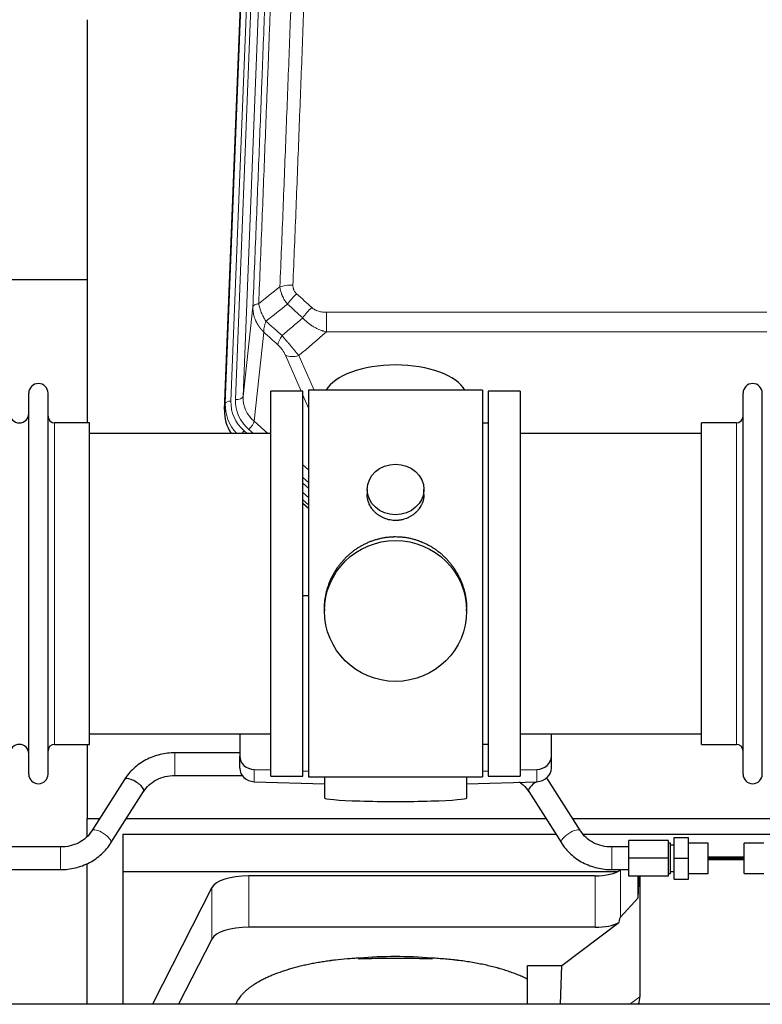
# Model space of a CAD drawing. Header units: inches. Extents: x 0 to 23760, y -13 to 16800.
# Tile 27 of 209: x 3808 to 4201, y 7573 to 8095. Entities that reach past the tile are written whole.
import ezdxf

# ---------------------------------------------------------------- set-up
doc = ezdxf.new("R2010")
doc.units = ezdxf.units.IN
doc.layers.add('254', color=7, linetype='Continuous', true_color=0xffffff)

msp = doc.modelspace()

# ---------------------------------------------------------------- linework, layer by layer
at = {"layer": '254', "color": 110, "linetype": 'Continuous', "lineweight": 13}
for p, q in [((3932.771, 8225.722), (3919.66, 7892.7)), ((3922.052, 7893.536), (3935.118, 8225.43)), ((3939.11, 8227.056), (3926.044, 7895.162)), ((3916.666, 7891.48), (3929.777, 8224.502)), ((3926.044, 7895.162), (3931.292, 7942.569)), ((3970.222, 7939.768), (3970.222, 7929.337)), ((3970.222, 7939.768), (4203.394, 7939.768)), ((3937.107, 7929.217), (3931.882, 7882.017)), ((4203.394, 7929.337), (3970.222, 7929.337)), ((3956.845, 7898.036), (3948.533, 7916.967)), ((3955.595, 7916.817), (3963.652, 7898.465)), ((3960.808, 7889.01), (3957.808, 7895.843)), ((3916.286, 7888.042), (3916.666, 7891.48)), ((3826.308, 7710.886), (3826.308, 7881.186)), ((3931.882, 7882.017), (3939.189, 7875.535)), ((4187.308, 7871.565), (4187.308, 7881.186)), ((3926.665, 7876.926), (3928.233, 7875.536)), ((3929.057, 7877.761), (3931.567, 7875.536)), ((4187.308, 7710.886), (4187.308, 7871.565)), ((3957.807, 7859.021), (3960.807, 7856.36)), ((3957.808, 7852.259), (3960.807, 7849.599)), ((3957.808, 7849.302), (3960.807, 7846.642)), ((3960.807, 7841.571), (3957.807, 7844.232)), ((3957.808, 7838.724), (3960.807, 7836.063)), ((3889.986, 7694.387), (3889.986, 7706.387)), ((3932.028, 7691.119), (3932.028, 7697.583)), ((4081.587, 7691.119), (4081.587, 7697.583)), ((3829.364, 7644.54), (3829.364, 7656.54)), ((4121.364, 7644.54), (4121.364, 7656.54)), ((3929.173, 7613.965), (3929.173, 7641.219)), ((4112.563, 7613.965), (4112.563, 7641.219)), ((4125.88, 7619.427), (4125.88, 7644.318)), ((3909.541, 7607.774), (3909.541, 7635.028)), ((4130.826, 7573.186), (4136.179, 7577.206))]:
    msp.add_line(p, q, dxfattribs=at)
at = {"layer": '254', "color": 2, "linetype": 'Continuous', "lineweight": 25}
for p, q in [((3916.286, 7888.042), (3929.403, 8221.244)), ((3843.468, 8094.763), (3843.468, 7881.186)), ((3843.515, 7956.906), (3771.482, 7956.906)), ((3812.608, 7695.136), (3812.608, 7896.936)), ((3822.808, 7695.136), (3822.808, 7896.936)), ((3957.808, 7898.036), (3940.808, 7898.036)), ((3940.808, 7694.036), (3940.808, 7898.036)), ((3957.808, 7694.036), (3957.808, 7898.036)), ((4052.808, 7898.466), (3960.808, 7898.466)), ((3960.808, 7898.466), (3960.808, 7693.606)), ((4052.808, 7898.466), (4052.808, 7693.606)), ((4072.808, 7898.036), (4055.808, 7898.036)), ((4055.808, 7898.036), (4055.808, 7694.036)), ((4072.808, 7898.036), (4072.808, 7694.036)), ((4190.808, 7885.535), (4190.808, 7896.936)), ((4201.008, 7885.535), (4201.008, 7896.936)), ((3844.808, 7881.186), (3826.308, 7881.186)), ((3844.808, 7710.886), (3844.808, 7881.186)), ((4187.308, 7881.186), (4168.808, 7881.186)), ((4168.808, 7871.565), (4168.808, 7881.186)), ((4190.808, 7695.136), (4190.808, 7885.535)), ((4201.008, 7695.136), (4201.008, 7885.535)), ((4055.808, 7881.036), (4052.808, 7881.036)), ((3940.808, 7875.536), (3844.808, 7875.536)), ((4168.808, 7875.536), (4072.808, 7875.536)), ((4168.808, 7710.886), (4168.808, 7871.565)), ((3991.76, 7845.905), (3991.76, 7843.332)), ((4021.855, 7843.32), (4021.855, 7845.905)), ((3960.808, 7837.795), (3957.808, 7840.456)), ((3957.807, 7838.456), (3960.807, 7835.795)), ((3960.808, 7789.639), (3957.809, 7789.546)), ((3969.168, 7782.685), (3969.168, 7781.547)), ((4044.447, 7781.547), (4044.447, 7782.685)), ((3844.808, 7716.536), (3940.808, 7716.536)), ((3924.308, 7716.536), (3924.308, 7704.675)), ((4072.808, 7716.536), (4168.808, 7716.536)), ((4089.308, 7704.675), (4089.308, 7716.536)), ((3826.308, 7710.886), (3844.808, 7710.886)), ((3843.468, 7710.889), (3843.468, 7671.682)), ((4052.808, 7711.036), (4055.808, 7711.036)), ((4168.808, 7710.886), (4187.308, 7710.886)), ((3924.308, 7706.387), (3889.986, 7706.387)), ((3924.308, 7698.21), (3924.308, 7704.675)), ((4089.308, 7698.21), (4089.308, 7704.675)), ((3889.986, 7694.387), (3925.57, 7694.387)), ((3932.028, 7697.583), (3940.808, 7697.311)), ((3940.808, 7694.036), (3957.808, 7694.036)), ((3957.809, 7696.785), (3960.808, 7696.692)), ((3960.808, 7693.606), (4008.097, 7693.606)), ((3969.144, 7693.606), (3969.144, 7682.542)), ((4008.097, 7693.606), (4052.808, 7693.606)), ((4044.472, 7682.542), (4044.472, 7693.606)), ((4052.807, 7696.692), (4055.807, 7696.785)), ((4055.808, 7694.036), (4072.808, 7694.036)), ((4072.807, 7697.311), (4081.587, 7697.583)), ((3863.275, 7692.282), (3845.954, 7665.093)), ((3932.028, 7691.119), (3969.145, 7689.969)), ((4044.471, 7689.969), (4081.587, 7691.119)), ((4104.774, 7665.093), (4087.453, 7692.282)), ((3856.075, 7658.645), (3873.396, 7685.834)), ((4077.332, 7685.834), (4094.653, 7658.645)), ((3843.468, 7662.106), (3843.468, 7671.682)), ((3843.468, 7671.682), (3850.155, 7671.682)), ((3864.383, 7671.682), (4086.354, 7671.682)), ((4100.575, 7671.682), (4331.468, 7671.682)), ((3862.468, 7663.371), (3862.468, 7643.568)), ((3862.468, 7663.371), (4091.638, 7663.371)), ((4106.204, 7663.371), (4292.468, 7663.371)), ((4130.364, 7650.54), (4130.364, 7660.04)), ((4151.364, 7660.04), (4130.364, 7660.04)), ((4151.364, 7650.54), (4151.364, 7660.04)), ((4152.364, 7658.54), (4151.364, 7658.54)), ((4152.364, 7642.54), (4152.364, 7658.54)), ((4154.364, 7657.54), (4152.364, 7657.54)), ((4154.364, 7661.54), (4161.864, 7661.54)), ((4154.364, 7650.54), (4154.364, 7661.54)), ((4161.864, 7650.54), (4161.864, 7661.54)), ((4172.364, 7658.54), (4161.864, 7658.54)), ((4172.364, 7642.54), (4172.364, 7658.54)), ((4191.364, 7642.54), (4191.364, 7658.54)), ((4201.864, 7658.54), (4191.364, 7658.54)), ((3829.364, 7656.54), (3673.364, 7656.54)), ((4130.364, 7656.54), (4121.364, 7656.54)), ((3843.468, 7573.186), (3843.468, 7647.785)), ((4130.364, 7641.04), (4130.364, 7650.54)), ((4151.364, 7650.54), (4130.364, 7650.54)), ((4151.364, 7641.04), (4151.364, 7650.54)), ((4154.364, 7650.54), (4161.864, 7650.54)), ((4154.364, 7639.54), (4154.364, 7650.54)), ((4161.864, 7639.54), (4161.864, 7650.54)), ((4191.364, 7650.543), (4172.364, 7650.543)), ((4172.364, 7650.538), (4191.364, 7650.538)), ((4172.364, 7649.894), (4191.363, 7649.894)), ((4191.364, 7651.197), (4172.365, 7651.197)), ((3673.364, 7644.54), (3829.364, 7644.54)), ((3862.468, 7643.568), (3862.468, 7573.187)), ((3862.468, 7643.568), (4124.66, 7643.568)), ((4112.563, 7641.219), (3929.173, 7641.219)), ((4121.364, 7644.54), (4130.364, 7644.54)), ((4126.182, 7644.54), (4125.88, 7644.318)), ((4151.364, 7642.54), (4152.364, 7642.54)), ((4152.364, 7643.54), (4154.364, 7643.54)), ((4161.864, 7642.54), (4172.364, 7642.54)), ((4191.364, 7642.54), (4201.864, 7642.54)), ((4151.364, 7641.04), (4130.364, 7641.04)), ((4135.198, 7629.573), (4135.198, 7641.04)), ((4135.198, 7629.573), (4135.751, 7641.04)), ((4136.179, 7641.04), (4136.179, 7577.206)), ((4154.364, 7639.54), (4161.864, 7639.54)), ((3909.541, 7635.028), (3878.077, 7573.187)), ((4125.88, 7619.427), (4135.198, 7629.573)), ((4094.792, 7593.802), (4125.044, 7616.521)), ((4112.563, 7613.965), (3929.173, 7613.965)), ((3909.541, 7607.774), (3891.943, 7573.186)), ((4076.754, 7573.185), (4076.754, 7593.802)), ((4076.754, 7593.802), (4094.792, 7593.802)), ((4094.188, 7573.186), (4094.792, 7593.802)), ((5912.864, 7573.186), (3010.864, 7573.186))]:
    msp.add_line(p, q, dxfattribs=at)
for centre, radius, start, end in [((3817.708, 7896.936), 5.1, 0, 180), ((4195.908, 7896.936), 5.1, 0, 180), ((3807.608, 7886.186), 5, 180, 0), ((3826.308, 7884.686), 3.5, 180, 270), ((4187.308, 7884.686), 3.5, 270, 0), ((3807.608, 7705.886), 5, 0, 180), ((3826.308, 7707.386), 3.5, 90, 180), ((4187.308, 7707.386), 3.5, 0, 90), ((3817.708, 7695.136), 5.1, 180, 0), ((4195.908, 7695.136), 5.1, 180, 0)]:
    msp.add_arc(centre, radius, start, end, dxfattribs=at)
at = {"layer": '254', "color": 110, "linetype": 'Continuous', "lineweight": 13}
for centre, major_axis, ratio, start_param, end_param in [((3952.482, 7949.86), (9.992, -0.404), 0.431453, 1.5882535, 2.3480729), ((3954.454, 7945.266), (-6.729, -7.397), 0.3051216, 4.388767, 5.1358022), ((3962.463, 7937.974), (6.736, 7.391), 0.3030979, 1.2497453, 1.9956357), ((3951.508, 7928.587), (6.719, 7.407), 0.3029797, 1.994528, 2.7400357), ((3955.595, 7922.989), (9.156, 4.02), 0.5833249, 3.617995, 4.4616661), ((3919.66, 7891.315), (-2.998, 0.118), 0.4614673, 4.7305545, 6.248991), ((3943.68, 7891.982), (-24.034, -0.11), 0.8859493, 6.2442616, 7.0633748), ((3946.071, 7892.817), (-24.034, -0.11), 0.8859493, 6.2442616, 7.0633748), ((3922.052, 7895.383), (-3.997, 0.157), 0.4614673, 1.5889619, 3.1073983), ((3946.071, 7894.664), (-20.033, -0.591), 0.8872905, 6.2219242, 7.0410373), ((3943.68, 7890.596), (27.029, -0.244), 0.8851019, 3.1148362, 3.8326992), ((3929.057, 7879.608), (-2.654, -2.992), 0.3265056, 1.2180917, 2.7365282), ((3926.665, 7875.541), (-1.991, -2.244), 0.3265056, 4.3596844, 4.9963838), ((3851.015, 7661.869), (5.06, -3.224), 0.3659982, 0, 3.1309898), ((4099.713, 7661.869), (-5.06, -3.224), 0.3659982, 3.1521955, 6.2831853)]:
    msp.add_ellipse(centre, major_axis=major_axis, ratio=ratio, start_param=start_param, end_param=end_param, dxfattribs=at)
at = {"layer": '254', "color": 2, "linetype": 'Continuous', "lineweight": 25}
for centre, major_axis, ratio, start_param, end_param in [((4006.808, 7894.494), (-37.64, 0), 0.4617486, 3.372107, 6.0525728), ((3943.307, 7887.234), (-27.038, -0.124), 0.8859493, 6.2442616, 6.7882167), ((3932.308, 7704.675), (-8, 0), 0.8870108, 0, 1.5358897), ((4081.308, 7704.675), (-8, 0), 0.8870108, 1.6057029, 3.1415927), ((3868.335, 7689.058), (5.06, -3.224), 0.3659982, 0, 3.1415927), ((3932.308, 7698.21), (-8, 0), 0.8870108, 0, 1.5358897), ((4081.308, 7698.21), (-8, 0), 0.8870108, 1.6057029, 3.1415927), ((4082.393, 7689.058), (-5.06, -3.224), 0.3659982, 4.6468082, 6.2831853), ((4082.393, 7689.058), (-5.06, -3.224), 0.3659982, 3.1415927, 3.5907422), ((4006.808, 7682.542), (-37.664, 0), 0.0504434, 0, 3.1415927), ((3929.173, 7633.565), (20, 0), 0.3826834, 1.5707963, 2.9492947), ((4112.563, 7646.959), (-15, 0), 0.3826834, 1.5707963, 2.6633841), ((4112.563, 7619.705), (-15, 0), 0.3826834, 1.5707963, 2.5536377), ((4112.563, 7273.194), (-13.469, -346.314), 0.0190642, 3.1640389, 3.2737854), ((3929.173, 7606.311), (20, 0), 0.3826834, 1.5707963, 2.9492947), ((4006.804, 7565.352), (86.5, 0), 0.3826834, 1.3483772, 1.7943795), ((4117.084, 7577.807), (19.053, -1.602), 0.7899984, 6.0790009, 6.3495024)]:
    msp.add_ellipse(centre, major_axis=major_axis, ratio=ratio, start_param=start_param, end_param=end_param, dxfattribs=at)
for centre, major_axis, ratio in [((4006.808, 7845.905), (15.048, 0), 0.8870108), ((4006.808, 7781.547), (-37.64, 0), 0.9914449)]:
    msp.add_ellipse(centre, major_axis=major_axis, ratio=ratio, dxfattribs=at)
at = {"layer": '254', "color": 110, "linetype": 'Continuous', "lineweight": 13}
for points, knots in [([(3964.441, 8273.18), (3964.003, 8260.467), (3963.113, 8234.889), (3962.192, 8209.009), (3961.49, 8189.486), (3961.254, 8182.959), (3960.778, 8169.869), (3960.538, 8163.304), (3959.813, 8143.555), (3959.322, 8130.318), (3958.698, 8113.683), (3958.573, 8110.352), (3958.322, 8103.681), (3957.943, 8093.663), (3957.561, 8083.608), (3956.79, 8063.45), (3955.748, 8036.442), (3954.14, 7995.538), (3953.04, 7968.008), (3952.482, 7954.177)], [0, 0, 0, 0, 0.125, 0.25, 0.25, 0.3125, 0.3125, 0.375, 0.375, 0.5, 0.5, 0.53125, 0.53125, 0.5625, 0.625, 0.625, 0.75, 0.875, 1, 1, 1, 1]), ([(3946.576, 8268.245), (3946.521, 8266.633), (3946.465, 8265.02), (3946.353, 8261.791), (3946.184, 8256.944), (3945.789, 8245.608), (3945.445, 8235.849), (3944.752, 8216.273), (3943.812, 8190.017), (3942.353, 8150.172), (3941.349, 8123.301), (3940.775, 8108.1), (3940.711, 8106.409), (3940.583, 8103.027), (3940.39, 8097.949), (3939.939, 8086.079), (3939.548, 8075.864), (3939.219, 8067.33), (3939.153, 8065.622), (3939.021, 8062.204), (3938.823, 8057.074), (3938.358, 8045.082), (3937.955, 8034.765), (3937.143, 8014.083), (3936.046, 7986.375), (3934.919, 7958.402), (3934.347, 7944.349)], [0, 0, 0, 0, 0.015625, 0.015625, 0.03125, 0.0625, 0.125, 0.125, 0.25, 0.375, 0.5, 0.5, 0.515625, 0.515625, 0.53125, 0.5625, 0.625, 0.625, 0.640625, 0.640625, 0.65625, 0.6875, 0.75, 0.75, 0.875, 1, 1, 1, 1]), ([(3945.599, 7953.216), (3946.157, 7967.029), (3947.259, 7994.524), (3948.869, 8035.376), (3949.913, 8062.35), (3950.684, 8082.483), (3951.067, 8092.525), (3951.446, 8102.53), (3951.698, 8109.192), (3951.823, 8112.519), (3952.448, 8129.134), (3952.939, 8142.354), (3953.666, 8162.078), (3953.906, 8168.634), (3954.382, 8181.708), (3954.618, 8188.226), (3955.321, 8207.724), (3956.243, 8233.571), (3957.135, 8259.117), (3957.573, 8271.814)], [0, 0, 0, 0, 0.125, 0.25, 0.375, 0.375, 0.4375, 0.46875, 0.46875, 0.5, 0.5, 0.625, 0.625, 0.6875, 0.6875, 0.75, 0.75, 0.875, 1, 1, 1, 1]), ([(3931.292, 7942.569), (3931.862, 7956.568), (3932.986, 7984.436), (3934.08, 8012.04), (3934.89, 8032.644), (3935.291, 8042.921), (3935.755, 8054.868), (3935.953, 8059.978), (3936.084, 8063.384), (3936.15, 8065.085), (3936.478, 8073.587), (3936.868, 8083.763), (3937.318, 8095.589), (3937.51, 8100.647), (3937.638, 8104.017), (3937.702, 8105.701), (3938.274, 8120.844), (3939.275, 8147.613), (3940.73, 8187.306), (3942.136, 8226.54), (3943.042, 8252.389), (3943.487, 8265.237)], [0, 0, 0, 0, 0.125, 0.25, 0.25, 0.3125, 0.34375, 0.359375, 0.359375, 0.375, 0.375, 0.4375, 0.46875, 0.484375, 0.484375, 0.5, 0.5, 0.625, 0.75, 0.875, 1, 1, 1, 1]), ([(3954.454, 7949.565), (3954.288, 7949.717), (3954.13, 7949.876), (3953.944, 7950.083), (3953.907, 7950.125), (3953.835, 7950.21), (3953.799, 7950.253), (3953.695, 7950.382), (3953.628, 7950.47), (3953.436, 7950.736), (3953.201, 7951.101), (3953.011, 7951.486), (3952.885, 7951.782), (3952.845, 7951.882), (3952.791, 7952.034), (3952.773, 7952.085), (3952.74, 7952.188), (3952.724, 7952.239), (3952.648, 7952.496), (3952.6, 7952.703), (3952.528, 7953.12), (3952.503, 7953.33), (3952.476, 7953.752), (3952.474, 7953.964), (3952.482, 7954.177)], [0, 0, 0, 0, 0.125, 0.125, 0.15625, 0.15625, 0.1875, 0.1875, 0.25, 0.25, 0.375, 0.5, 0.5, 0.5625, 0.5625, 0.59375, 0.59375, 0.625, 0.625, 0.75, 0.75, 0.875, 0.875, 1, 1, 1, 1]), ([(3949.632, 7944.099), (3949.341, 7944.443), (3949.064, 7944.794), (3948.736, 7945.242), (3948.671, 7945.332), (3948.543, 7945.512), (3948.479, 7945.603), (3948.293, 7945.877), (3948.172, 7946.06), (3947.823, 7946.613), (3947.388, 7947.359), (3947.015, 7948.123), (3946.76, 7948.702), (3946.678, 7948.896), (3946.562, 7949.189), (3946.525, 7949.287), (3946.451, 7949.483), (3946.416, 7949.581), (3946.243, 7950.071), (3946.123, 7950.464), (3945.915, 7951.25), (3945.742, 7952.036), (3945.635, 7952.823), (3945.599, 7953.216)], [0, 0, 0, 0, 0.125, 0.125, 0.15625, 0.15625, 0.1875, 0.1875, 0.25, 0.25, 0.375, 0.5, 0.5, 0.5625, 0.5625, 0.59375, 0.59375, 0.625, 0.625, 0.75, 0.75, 0.875, 1, 1, 1, 1]), ([(3934.347, 7944.349), (3934.121, 7944.313), (3933.904, 7944.27), (3933.494, 7944.175), (3933.3, 7944.122), (3932.936, 7944.005), (3932.766, 7943.942), (3932.452, 7943.806), (3932.308, 7943.734), (3932.046, 7943.58), (3931.929, 7943.499), (3931.723, 7943.33), (3931.634, 7943.242), (3931.411, 7942.968), (3931.321, 7942.772), (3931.292, 7942.569)], [0, 0, 0, 0, 0.125, 0.125, 0.25, 0.25, 0.375, 0.375, 0.5, 0.5, 0.625, 0.625, 0.75, 0.75, 1, 1, 1, 1]), ([(3938.212, 7935.103), (3937.709, 7935.852), (3937.247, 7936.618), (3936.621, 7937.78), (3936.423, 7938.17), (3936.051, 7938.95), (3935.876, 7939.342), (3935.389, 7940.516), (3935.111, 7941.297), (3934.655, 7942.842), (3934.476, 7943.604), (3934.347, 7944.349)], [0, 0, 0, 0, 0.25, 0.25, 0.375, 0.375, 0.5, 0.5, 0.75, 0.75, 1, 1, 1, 1]), ([(3937.107, 7929.217), (3937.089, 7929.234), (3937.055, 7929.267), (3937.004, 7929.318), (3936.952, 7929.368), (3936.901, 7929.419), (3936.85, 7929.47), (3936.8, 7929.521), (3936.749, 7929.573), (3936.699, 7929.624), (3936.648, 7929.676), (3936.598, 7929.728), (3936.548, 7929.78), (3936.499, 7929.832), (3936.449, 7929.885), (3936.399, 7929.937), (3936.35, 7929.99), (3936.301, 7930.043), (3936.252, 7930.096), (3936.203, 7930.149), (3936.155, 7930.202), (3936.106, 7930.256), (3936.058, 7930.31), (3936.01, 7930.364), (3935.962, 7930.418), (3935.914, 7930.472), (3935.867, 7930.527), (3935.819, 7930.581), (3935.772, 7930.636), (3935.725, 7930.691), (3935.678, 7930.746), (3935.632, 7930.801), (3935.585, 7930.857), (3935.539, 7930.912), (3935.493, 7930.968), (3935.447, 7931.024), (3935.401, 7931.08), (3935.356, 7931.136), (3935.31, 7931.193), (3935.265, 7931.249), (3935.22, 7931.306), (3935.175, 7931.363), (3935.131, 7931.42), (3935.086, 7931.477), (3935.042, 7931.534), (3934.998, 7931.592), (3934.954, 7931.65), (3934.911, 7931.707), (3934.868, 7931.765), (3934.824, 7931.824), (3934.781, 7931.882), (3934.739, 7931.94), (3934.696, 7931.999), (3934.654, 7932.058), (3934.612, 7932.117), (3934.57, 7932.176), (3934.528, 7932.235), (3934.487, 7932.295), (3934.445, 7932.354), (3934.404, 7932.414), (3934.363, 7932.474), (3934.323, 7932.534), (3934.282, 7932.594), (3934.242, 7932.654), (3934.202, 7932.715), (3934.162, 7932.775), (3934.123, 7932.836), (3934.084, 7932.897), (3934.045, 7932.958), (3934.006, 7933.019), (3933.967, 7933.08), (3933.929, 7933.142), (3933.89, 7933.203), (3933.853, 7933.265), (3933.815, 7933.327), (3933.777, 7933.389), (3933.74, 7933.451), (3933.703, 7933.514), (3933.666, 7933.576), (3933.63, 7933.639), (3933.594, 7933.702), (3933.558, 7933.764), (3933.522, 7933.827), (3933.486, 7933.891), (3933.451, 7933.954), (3933.416, 7934.017), (3933.381, 7934.081), (3933.346, 7934.145), (3933.312, 7934.209), (3933.278, 7934.272), (3933.244, 7934.337), (3933.211, 7934.401), (3933.177, 7934.465), (3933.144, 7934.53), (3933.111, 7934.594), (3933.079, 7934.659), (3933.046, 7934.724), (3933.014, 7934.789), (3932.983, 7934.854), (3932.951, 7934.919), (3932.92, 7934.985), (3932.889, 7935.05), (3932.858, 7935.116), (3932.828, 7935.182), (3932.797, 7935.247), (3932.767, 7935.313), (3932.738, 7935.379), (3932.708, 7935.446), (3932.51, 7935.896), (3932.176, 7936.746), (3931.788, 7938.015), (3931.502, 7939.314), (3931.324, 7940.636), (3931.281, 7941.563), (3931.281, 7942.087), (3931.282, 7942.207), (3931.285, 7942.328), (3931.288, 7942.448), (3931.29, 7942.528), (3931.292, 7942.569)], [0, 0, 0, 0, 0.0045083, 0.0090195, 0.0135338, 0.0180512, 0.0225715, 0.0270949, 0.0316214, 0.0361509, 0.0406834, 0.0452189, 0.0497575, 0.0542992, 0.0588439, 0.0633916, 0.0679424, 0.0724963, 0.0770532, 0.0816132, 0.0861762, 0.0907423, 0.0953114, 0.0998837, 0.104459, 0.1090373, 0.1136188, 0.1182033, 0.1227909, 0.1273815, 0.1319753, 0.1365721, 0.141172, 0.145775, 0.1503811, 0.1549903, 0.1596025, 0.1642179, 0.1688364, 0.1734579, 0.1780826, 0.1827103, 0.1873412, 0.1919752, 0.1966123, 0.2012524, 0.2058957, 0.2105422, 0.2151917, 0.2198443, 0.2245001, 0.229159, 0.233821, 0.2384861, 0.2431544, 0.2478258, 0.2525003, 0.2571779, 0.2618587, 0.2665427, 0.2712297, 0.2759199, 0.2806133, 0.2853097, 0.2900094, 0.2947122, 0.2994181, 0.3041272, 0.3088394, 0.3135548, 0.3182733, 0.322995, 0.3277199, 0.3324479, 0.3371791, 0.3419135, 0.346651, 0.3513917, 0.3561355, 0.3608826, 0.3656328, 0.3703861, 0.3751427, 0.3799024, 0.3846654, 0.3894315, 0.3942008, 0.3989732, 0.4037489, 0.4085278, 0.4133098, 0.4180951, 0.4228835, 0.4276751, 0.43247, 0.437268, 0.4420692, 0.4468737, 0.4516813, 0.4564922, 0.4613063, 0.4661235, 0.470944, 0.4757677, 0.4805947, 0.4854248, 0.4902582, 0.4950947, 0.4999345, 0.5888915, 0.6791125, 0.7706071, 0.8633844, 0.9574535, 0.965938, 0.9744348, 0.9829441, 0.9914659, 1, 1, 1, 1]), ([(3970.222, 7939.768), (3969.868, 7939.768), (3969.514, 7939.778), (3969.074, 7939.805), (3968.985, 7939.812), (3968.809, 7939.825), (3968.721, 7939.833), (3968.458, 7939.857), (3968.283, 7939.877), (3967.761, 7939.944), (3967.416, 7940), (3966.733, 7940.14), (3966.396, 7940.222), (3965.728, 7940.416), (3965.398, 7940.528), (3965.033, 7940.673), (3964.992, 7940.689), (3964.911, 7940.722), (3964.791, 7940.773), (3964.513, 7940.895), (3964.282, 7941.008), (3963.827, 7941.247), (3963.536, 7941.421), (3962.979, 7941.805), (3962.714, 7942.014), (3962.463, 7942.244)], [0, 0, 0, 0, 0.125, 0.125, 0.15625, 0.15625, 0.1875, 0.1875, 0.25, 0.25, 0.375, 0.375, 0.5, 0.5, 0.625, 0.625, 0.640625, 0.640625, 0.65625, 0.6875, 0.75, 0.75, 0.875, 0.875, 1, 1, 1, 1]), ([(3937.107, 7929.217), (3937.06, 7929.589), (3937.051, 7930), (3937.092, 7930.666), (3937.114, 7930.896), (3937.177, 7931.37), (3937.217, 7931.614), (3937.314, 7932.115), (3937.37, 7932.372), (3937.499, 7932.895), (3937.571, 7933.162), (3937.731, 7933.705), (3937.818, 7933.98), (3938.005, 7934.538), (3938.106, 7934.819), (3938.212, 7935.103)], [0, 0, 0, 0, 0.25, 0.25, 0.375, 0.375, 0.5, 0.5, 0.625, 0.625, 0.75, 0.75, 0.875, 0.875, 1, 1, 1, 1]), ([(3970.222, 7929.337), (3969.624, 7929.489), (3968.956, 7929.682), (3968.292, 7929.903), (3968.145, 7929.952), (3968.071, 7929.978), (3967.851, 7930.054), (3967.705, 7930.106), (3967.267, 7930.266), (3966.977, 7930.378), (3966.116, 7930.727), (3965.55, 7930.98), (3964.438, 7931.525), (3963.89, 7931.817), (3963.084, 7932.287), (3962.685, 7932.53), (3962.291, 7932.785), (3962.095, 7932.915), (3962.03, 7932.959), (3961.9, 7933.046), (3961.836, 7933.091), (3961.257, 7933.49), (3960.761, 7933.862), (3959.805, 7934.639), (3959.346, 7935.044), (3958.467, 7935.89), (3958.046, 7936.33), (3957.646, 7936.788)], [0, 0, 0, 0, 0.125, 0.140625, 0.140625, 0.15625, 0.15625, 0.1875, 0.1875, 0.25, 0.25, 0.375, 0.375, 0.5, 0.5, 0.5625, 0.59375, 0.59375, 0.609375, 0.609375, 0.625, 0.625, 0.75, 0.75, 0.875, 0.875, 1, 1, 1, 1]), ([(3955.595, 7916.817), (3955.273, 7917.218), (3954.942, 7917.626), (3954.265, 7918.46), (3953.918, 7918.884), (3953.384, 7919.533), (3953.204, 7919.751), (3952.93, 7920.082), (3952.838, 7920.193), (3952.7, 7920.36), (3952.654, 7920.416), (3952.561, 7920.527), (3952.514, 7920.583), (3952.096, 7921.086), (3951.345, 7921.984), (3950.58, 7922.889), (3950.001, 7923.571), (3949.808, 7923.799), (3949.515, 7924.141), (3949.418, 7924.255), (3949.271, 7924.427), (3949.222, 7924.484), (3949.124, 7924.598), (3949.075, 7924.655), (3948.635, 7925.169), (3948.245, 7925.62), (3947.47, 7926.515), (3947.084, 7926.958), (3946.699, 7927.397)], [0, 0, 0, 0, 0.125, 0.125, 0.25, 0.25, 0.3125, 0.3125, 0.34375, 0.34375, 0.359375, 0.359375, 0.375, 0.375, 0.5, 0.625, 0.625, 0.6875, 0.6875, 0.71875, 0.71875, 0.734375, 0.734375, 0.75, 0.75, 0.875, 0.875, 1, 1, 1, 1]), ([(3944.446, 7922.565), (3944.666, 7922.366), (3944.882, 7922.159), (3945.308, 7921.73), (3945.517, 7921.507), (3945.775, 7921.219), (3945.827, 7921.16), (3945.928, 7921.043), (3946.079, 7920.868), (3946.226, 7920.69), (3946.512, 7920.334), (3946.695, 7920.094), (3947.044, 7919.609), (3947.212, 7919.364), (3947.391, 7919.086), (3947.411, 7919.055), (3947.45, 7918.993), (3947.508, 7918.9), (3947.641, 7918.685), (3947.749, 7918.503), (3947.956, 7918.14), (3948.084, 7917.902), (3948.322, 7917.43), (3948.432, 7917.197), (3948.533, 7916.967)], [0, 0, 0, 0, 0.125, 0.125, 0.25, 0.25, 0.28125, 0.28125, 0.3125, 0.375, 0.375, 0.5, 0.5, 0.625, 0.625, 0.640625, 0.640625, 0.65625, 0.6875, 0.75, 0.75, 0.875, 0.875, 1, 1, 1, 1])]:
    msp.add_open_spline(points, degree=3, knots=knots, dxfattribs=at)
for points in [[(3934.347, 7944.349), (3938.096, 7947.309), (3941.847, 7950.265), (3945.599, 7953.216)], [(3954.454, 7949.565), (3957.124, 7947.127), (3959.794, 7944.686), (3962.463, 7942.244)], [(3949.632, 7944.099), (3945.823, 7941.105), (3942.017, 7938.106), (3938.212, 7935.103)], [(3957.646, 7936.788), (3954.975, 7939.227), (3952.303, 7941.664), (3949.632, 7944.099)], [(3938.212, 7935.103), (3941.041, 7932.537), (3943.871, 7929.968), (3946.699, 7927.397)], [(3946.699, 7927.397), (3950.35, 7930.526), (3953.999, 7933.656), (3957.646, 7936.788)], [(3944.446, 7922.565), (3942, 7924.784), (3939.553, 7927.001), (3937.107, 7929.217)], [(3970.222, 7929.337), (3965.349, 7925.161), (3960.474, 7920.988), (3955.595, 7916.817)]]:
    msp.add_open_spline(points, degree=3, dxfattribs=at)
at = {"layer": '254', "color": 2, "linetype": 'Continuous', "lineweight": 25}
for points, knots in [([(4021.855, 7843.322), (4021.855, 7842.892), (4021.831, 7842.459), (4021.771, 7841.913), (4021.758, 7841.803), (4021.727, 7841.582), (4021.677, 7841.252), (4021.614, 7840.924), (4021.47, 7840.272), (4021.35, 7839.842), (4021.066, 7838.991), (4020.9, 7838.57), (4020.617, 7837.946), (4020.517, 7837.739), (4020.385, 7837.482), (4020.358, 7837.43), (4020.303, 7837.328), (4020.221, 7837.176), (4020.135, 7837.024), (4019.844, 7836.525), (4019.592, 7836.136), (4019.048, 7835.383), (4018.756, 7835.018), (4018.289, 7834.488), (4018.129, 7834.315), (4017.88, 7834.059), (4017.754, 7833.932), (4017.626, 7833.807), (4017.539, 7833.724), (4017.495, 7833.683), (4017.101, 7833.314), (4016.736, 7833.004), (4015.978, 7832.419), (4015.585, 7832.144), (4014.771, 7831.63), (4014.35, 7831.39), (4013.806, 7831.114), (4013.696, 7831.06), (4013.475, 7830.954), (4013.363, 7830.902), (4013.027, 7830.751), (4012.801, 7830.656), (4012.118, 7830.387), (4011.656, 7830.229), (4010.718, 7829.957), (4010.242, 7829.843), (4009.518, 7829.705), (4009.275, 7829.664), (4008.908, 7829.612), (4008.785, 7829.596), (4008.6, 7829.574), (4008.538, 7829.567), (4008.415, 7829.554), (4008.353, 7829.548), (4007.797, 7829.495), (4007.305, 7829.472), (4006.322, 7829.472), (4005.832, 7829.494), (4004.854, 7829.586), (4004.367, 7829.654), (4003.759, 7829.769), (4003.638, 7829.794), (4003.395, 7829.846), (4003.033, 7829.928), (4002.676, 7830.022), (4001.969, 7830.226), (4001.507, 7830.383), (4000.601, 7830.74), (4000.157, 7830.938), (3999.506, 7831.268), (3999.291, 7831.383), (3998.972, 7831.564), (3998.866, 7831.625), (3998.656, 7831.75), (3998.553, 7831.814), (3998.039, 7832.138), (3997.645, 7832.413), (3996.887, 7832.997), (3996.524, 7833.305), (3995.83, 7833.953), (3995.499, 7834.293), (3995.145, 7834.694), (3995.105, 7834.739), (3995.028, 7834.829), (3994.913, 7834.964), (3994.651, 7835.283), (3994.438, 7835.563), (3994.029, 7836.129), (3993.776, 7836.516), (3993.314, 7837.31), (3993.103, 7837.716), (3992.819, 7838.34), (3992.729, 7838.55), (3992.603, 7838.87), (3992.563, 7838.976), (3992.485, 7839.19), (3992.447, 7839.297), (3992.268, 7839.832), (3992.148, 7840.263), (3991.956, 7841.129), (3991.883, 7841.565), (3991.81, 7842.221), (3991.791, 7842.44), (3991.773, 7842.77), (3991.766, 7842.935), (3991.762, 7843.1), (3991.76, 7843.211), (3991.76, 7843.266), (3991.76, 7843.324), (3991.76, 7843.326), (3991.76, 7843.329)], [0, 0, 0, 0, 0.0308202, 0.0308202, 0.0386347, 0.0386347, 0.0464491, 0.062078, 0.062078, 0.0933358, 0.0933358, 0.1245936, 0.1245936, 0.1402226, 0.1402226, 0.1441298, 0.1441298, 0.148037, 0.1558515, 0.1558515, 0.1871093, 0.1871093, 0.2183671, 0.2183671, 0.233996, 0.233996, 0.2418105, 0.2457177, 0.2457177, 0.2496249, 0.2496249, 0.2808827, 0.2808827, 0.3121405, 0.3121405, 0.3433983, 0.3433983, 0.3512128, 0.3512128, 0.3590273, 0.3590273, 0.3746562, 0.3746562, 0.405914, 0.405914, 0.4371718, 0.4371718, 0.4528007, 0.4528007, 0.4606152, 0.4606152, 0.4645224, 0.4645224, 0.4684296, 0.4684296, 0.4996874, 0.4996874, 0.5309452, 0.5309452, 0.5622031, 0.5622031, 0.5700175, 0.5700175, 0.577832, 0.5934609, 0.5934609, 0.6247187, 0.6247187, 0.6559765, 0.6559765, 0.6716054, 0.6716054, 0.6794199, 0.6794199, 0.6872343, 0.6872343, 0.7184921, 0.7184921, 0.7497499, 0.7497499, 0.7810078, 0.7810078, 0.784915, 0.784915, 0.7888222, 0.7966367, 0.8122656, 0.8122656, 0.8435234, 0.8435234, 0.8747812, 0.8747812, 0.8904101, 0.8904101, 0.8982246, 0.8982246, 0.906039, 0.906039, 0.9372968, 0.9372968, 0.9685546, 0.9685546, 0.9841835, 0.9841835, 0.991998, 0.9959052, 0.9959052, 0.9998125, 0.9998125, 1, 1, 1, 1]), ([(3969.168, 7782.637), (3969.168, 7782.65), (3969.168, 7783.277), (3969.199, 7784.518), (3969.337, 7786.358), (3969.565, 7788.196), (3969.779, 7789.419), (3969.962, 7790.336), (3970.044, 7790.718), (3970.131, 7791.1), (3970.167, 7791.252), (3970.185, 7791.329), (3970.239, 7791.557), (3970.426, 7792.317), (3970.802, 7793.669), (3971.387, 7795.437), (3972.055, 7797.172), (3972.805, 7798.872), (3973.638, 7800.54), (3974.248, 7801.628), (3974.647, 7802.302), (3974.728, 7802.436), (3974.891, 7802.703), (3975.137, 7803.102), (3975.39, 7803.496), (3975.903, 7804.275), (3976.611, 7805.294), (3977.739, 7806.766), (3978.934, 7808.18), (3980.195, 7809.536), (3981.081, 7810.403), (3981.762, 7811.038), (3982.107, 7811.351), (3982.459, 7811.66), (3982.695, 7811.864), (3982.813, 7811.965), (3983.408, 7812.468), (3984.375, 7813.246), (3985.872, 7814.335), (3987.416, 7815.348), (3989.007, 7816.284), (3990.645, 7817.143), (3991.769, 7817.663), (3992.625, 7818.033), (3993.056, 7818.213), (3993.491, 7818.385), (3993.71, 7818.47), (3993.783, 7818.498), (3993.929, 7818.554), (3994.587, 7818.802), (3995.836, 7819.233), (3997.619, 7819.748), (3999.419, 7820.172), (4001.238, 7820.503), (4003.074, 7820.741), (4004.311, 7820.838), (4005.244, 7820.886), (4005.711, 7820.905), (4006.259, 7820.915), (4006.494, 7820.918), (4006.651, 7820.919), (4006.729, 7820.919), (4006.808, 7820.919)], [0, 0, 0, 0, 0.0006246, 0.0318551, 0.0630856, 0.0943161, 0.1255465, 0.1255465, 0.1411618, 0.1450656, 0.1450656, 0.1489694, 0.1489694, 0.156777, 0.1880075, 0.219238, 0.2504685, 0.2816989, 0.3129294, 0.3441599, 0.3441599, 0.3519675, 0.3519675, 0.3597751, 0.3753904, 0.3753904, 0.4066209, 0.4378513, 0.4690818, 0.5003123, 0.5315428, 0.5315428, 0.547158, 0.5549656, 0.5549656, 0.5627733, 0.5627733, 0.5940037, 0.6252342, 0.6564647, 0.6876952, 0.7189257, 0.7501562, 0.7501562, 0.7657714, 0.773579, 0.773579, 0.7774828, 0.7774828, 0.7813866, 0.8126171, 0.8438476, 0.8750781, 0.9063086, 0.937539, 0.9687695, 0.9687695, 0.9843848, 0.9921924, 0.9960962, 0.9960962, 1, 1, 1, 1]), ([(4006.808, 7820.919), (4007.435, 7820.919), (4008.685, 7820.886), (4010.542, 7820.741), (4012.382, 7820.502), (4014.205, 7820.17), (4016.011, 7819.745), (4017.204, 7819.399), (4018.095, 7819.116), (4018.391, 7819.018), (4018.761, 7818.89), (4018.835, 7818.864), (4018.982, 7818.812), (4019.203, 7818.733), (4020.008, 7818.437), (4021.303, 7817.914), (4022.985, 7817.135), (4024.623, 7816.276), (4026.216, 7815.338), (4027.765, 7814.32), (4028.769, 7813.588), (4029.388, 7813.114), (4029.511, 7813.019), (4029.756, 7812.826), (4030.121, 7812.535), (4030.48, 7812.238), (4031.189, 7811.637), (4032.113, 7810.815), (4033.435, 7809.522), (4034.692, 7808.167), (4035.887, 7806.753), (4036.64, 7805.769), (4037.189, 7805.015), (4037.46, 7804.635), (4037.724, 7804.248), (4037.899, 7803.989), (4037.986, 7803.859), (4038.416, 7803.206), (4039.076, 7802.149), (4039.984, 7800.526), (4040.812, 7798.868), (4041.56, 7797.173), (4042.227, 7795.442), (4042.617, 7794.263), (4042.889, 7793.369), (4043.02, 7792.92), (4043.163, 7792.392), (4043.223, 7792.165), (4043.262, 7792.014), (4043.281, 7791.938), (4043.454, 7791.254), (4043.728, 7790.037), (4044.048, 7788.207), (4044.277, 7786.372), (4044.415, 7784.534), (4044.447, 7783.286), (4044.447, 7782.651), (4044.447, 7782.632)], [0, 0, 0, 0, 0.0312188, 0.0624376, 0.0936563, 0.1248751, 0.1560939, 0.1873127, 0.1873127, 0.2029221, 0.2029221, 0.2068244, 0.2068244, 0.2107268, 0.2185315, 0.2497502, 0.280969, 0.3121878, 0.3434066, 0.3746254, 0.4058442, 0.4058442, 0.4136489, 0.4136489, 0.4214535, 0.4370629, 0.4370629, 0.4682817, 0.4995005, 0.5307193, 0.5619381, 0.5931568, 0.5931568, 0.6087662, 0.6165709, 0.6165709, 0.6243756, 0.6243756, 0.6555944, 0.6868132, 0.718032, 0.7492507, 0.7804695, 0.8116883, 0.8116883, 0.8272977, 0.8351024, 0.8390047, 0.8390047, 0.8429071, 0.8429071, 0.8741259, 0.9053447, 0.9365634, 0.9677822, 0.999001, 1, 1, 1, 1]), ([(3889.986, 7706.387), (3887.284, 7706.379), (3882.026, 7705.759), (3874.434, 7702.978), (3867.95, 7698.36), (3864.679, 7694.468), (3863.287, 7692.3)], [0, 0, 0, 0, 0.2469717, 0.498386, 0.7507276, 1, 1, 1, 1]), ([(3873.383, 7685.816), (3874.218, 7687.16), (3876.184, 7689.529), (3880.161, 7692.313), (3884.877, 7694.035), (3888.219, 7694.4), (3889.986, 7694.387)], [0, 0, 0, 0, 0.251329, 0.4975182, 0.7451753, 1, 1, 1, 1]), ([(4072.424, 7690.948), (4073.106, 7690.478), (4075.007, 7688.966), (4076.509, 7687.159), (4077.345, 7685.816)], [0, 0, 0, 0, 0.3382507, 1, 1, 1, 1]), ([(3845.966, 7665.111), (3845.131, 7663.768), (3843.163, 7661.4), (3839.188, 7658.613), (3834.473, 7656.888), (3831.132, 7656.525), (3829.364, 7656.54)], [0, 0, 0, 0, 0.2512889, 0.4976345, 0.7451414, 1, 1, 1, 1]), ([(4121.364, 7656.54), (4119.597, 7656.527), (4116.255, 7656.892), (4111.54, 7658.614), (4107.562, 7661.398), (4105.596, 7663.767), (4104.762, 7665.111)], [0, 0, 0, 0, 0.2548247, 0.5024818, 0.748671, 1, 1, 1, 1]), ([(3829.364, 7644.54), (3832.066, 7644.547), (3837.325, 7645.164), (3844.915, 7647.949), (3851.397, 7652.57), (3854.67, 7656.459), (3856.063, 7658.627)], [0, 0, 0, 0, 0.2469494, 0.4984503, 0.7507023, 1, 1, 1, 1]), ([(4094.665, 7658.627), (4096.057, 7656.459), (4099.328, 7652.567), (4105.813, 7647.949), (4113.404, 7645.168), (4118.662, 7644.548), (4121.364, 7644.54)], [0, 0, 0, 0, 0.2492724, 0.501614, 0.7530283, 1, 1, 1, 1]), ([(3987.625, 7597.631), (3986.552, 7597.579), (3985.483, 7597.519), (3983.353, 7597.382), (3982.292, 7597.304), (3979.121, 7597.045), (3977.022, 7596.837), (3974.419, 7596.533), (3973.9, 7596.47), (3973.122, 7596.372), (3972.733, 7596.322), (3972.216, 7596.253), (3971.957, 7596.219), (3970.796, 7596.062), (3969.776, 7595.914), (3967.757, 7595.603), (3966.759, 7595.44), (3964.786, 7595.097), (3963.811, 7594.918), (3961.883, 7594.544), (3960.931, 7594.35), (3959.048, 7593.944), (3957.188, 7593.524), (3954.464, 7592.846), (3952.693, 7592.363), (3951.382, 7591.989), (3950.948, 7591.862), (3950.408, 7591.702), (3950.301, 7591.669), (3950.086, 7591.604), (3949.979, 7591.572), (3949.658, 7591.474), (3949.445, 7591.408), (3948.386, 7591.078), (3947.556, 7590.808), (3945.121, 7589.979), (3943.569, 7589.402), (3941.343, 7588.501), (3939.894, 7587.889), (3937.821, 7586.935), (3936.508, 7586.276), (3935.23, 7585.605), (3934.608, 7585.263), (3933.702, 7584.741), (3933.404, 7584.566), (3933.038, 7584.345), (3932.965, 7584.301), (3932.82, 7584.212), (3932.603, 7584.078), (3932.39, 7583.945), (3931.685, 7583.498), (3930.602, 7582.775), (3929.106, 7581.671), (3927.739, 7580.546), (3926.911, 7579.783), (3926.126, 7579.013), (3925.755, 7578.624), (3924.706, 7577.449), (3924.093, 7576.652), (3923.504, 7575.739), (3923.44, 7575.637), (3923.314, 7575.433), (3923.253, 7575.331), (3923.073, 7575.025), (3922.96, 7574.82), (3922.637, 7574.207), (3922.445, 7573.797), (3922.251, 7573.325), (3922.225, 7573.262), (3922.201, 7573.199)], [0, 0, 0, 0, 0.0331642, 0.0331642, 0.0663284, 0.0663284, 0.1326568, 0.1326568, 0.1492389, 0.1492389, 0.1575299, 0.1616755, 0.165821, 0.165821, 0.1989852, 0.1989852, 0.2321494, 0.2321494, 0.2653136, 0.2653136, 0.2984778, 0.2984778, 0.331642, 0.3648062, 0.3979704, 0.3979704, 0.4145524, 0.4145524, 0.418698, 0.418698, 0.4228435, 0.4228435, 0.4311345, 0.4311345, 0.4642987, 0.4642987, 0.5306271, 0.5306271, 0.5637913, 0.5969555, 0.6301197, 0.6301197, 0.6632839, 0.6632839, 0.679866, 0.679866, 0.6840115, 0.6840115, 0.6881571, 0.6964481, 0.6964481, 0.7296123, 0.7627765, 0.7959407, 0.8291049, 0.8291049, 0.8622691, 0.8622691, 0.9285975, 0.9285975, 0.9368885, 0.9368885, 0.9451796, 0.9451796, 0.9617617, 0.9617617, 0.9949259, 0.9949259, 1, 1, 1, 1]), ([(4026.074, 7597.161), (4025.279, 7597.199), (4024.482, 7597.233), (4022.885, 7597.289), (4022.084, 7597.312), (4020.881, 7597.339), (4020.48, 7597.346), (4019.676, 7597.359), (4019.274, 7597.364), (4018.469, 7597.371), (4018.066, 7597.374), (4017.26, 7597.379), (4016.857, 7597.38), (4016.251, 7597.381), (4016.05, 7597.382), (4015.646, 7597.382), (4015.444, 7597.382), (4014.838, 7597.383), (4014.435, 7597.382), (4013.223, 7597.382), (4012.415, 7597.382), (4009.993, 7597.382), (4008.377, 7597.382), (4005.147, 7597.382), (4003.531, 7597.383), (4000.301, 7597.383), (3998.686, 7597.383), (3997.02, 7597.383), (3996.969, 7597.383), (3996.868, 7597.383), (3996.818, 7597.383), (3996.666, 7597.383), (3996.565, 7597.383), (3996.263, 7597.382), (3996.061, 7597.381), (3995.455, 7597.378), (3995.051, 7597.374), (3994.445, 7597.367), (3994.244, 7597.365), (3993.84, 7597.359), (3993.235, 7597.349), (3992.631, 7597.336), (3990.623, 7597.288), (3989.027, 7597.23), (3987.441, 7597.152)], [0, 0, 0, 0, 0.0625, 0.0625, 0.125, 0.125, 0.15625, 0.15625, 0.1875, 0.1875, 0.21875, 0.21875, 0.25, 0.25, 0.265625, 0.265625, 0.28125, 0.28125, 0.3125, 0.3125, 0.375, 0.375, 0.5, 0.5, 0.625, 0.625, 0.75, 0.75, 0.7539063, 0.7539063, 0.7578125, 0.7578125, 0.765625, 0.765625, 0.78125, 0.78125, 0.8125, 0.8125, 0.828125, 0.828125, 0.84375, 0.875, 0.875, 1, 1, 1, 1]), ([(4076.754, 7586.468), (4075.991, 7586.85), (4075.205, 7587.224), (4073.589, 7587.955), (4071.928, 7588.67), (4070.178, 7589.353), (4068.384, 7590.019), (4067.465, 7590.344), (4065.582, 7590.978), (4064.617, 7591.286), (4063.136, 7591.736), (4062.637, 7591.884), (4062.005, 7592.066), (4061.879, 7592.102), (4061.624, 7592.175), (4061.497, 7592.211), (4061.114, 7592.318), (4060.858, 7592.389), (4059.573, 7592.741), (4058.53, 7593.011), (4056.417, 7593.53), (4054.275, 7594.028), (4052.077, 7594.483), (4049.851, 7594.917), (4048.724, 7595.124), (4046.442, 7595.516), (4045.287, 7595.701), (4042.947, 7596.049), (4041.763, 7596.212), (4040.265, 7596.403), (4039.815, 7596.459), (4039.362, 7596.514), (4039.06, 7596.55), (4038.908, 7596.568), (4038.151, 7596.656), (4037.544, 7596.724), (4035.721, 7596.918), (4034.501, 7597.036), (4032.054, 7597.248), (4030.826, 7597.343), (4028.362, 7597.509), (4027.126, 7597.58), (4025.885, 7597.639)], [0, 0, 0, 0, 0.0625, 0.0625, 0.125, 0.1875, 0.1875, 0.25, 0.25, 0.3125, 0.3125, 0.34375, 0.34375, 0.3515625, 0.3515625, 0.359375, 0.359375, 0.375, 0.375, 0.4375, 0.4375, 0.5, 0.5625, 0.5625, 0.625, 0.625, 0.6875, 0.6875, 0.75, 0.75, 0.765625, 0.7734375, 0.7734375, 0.78125, 0.78125, 0.8125, 0.8125, 0.875, 0.875, 0.9375, 0.9375, 1, 1, 1, 1])]:
    msp.add_open_spline(points, degree=3, knots=knots, dxfattribs=at)
for points in [[(3987.441, 7597.152), (3987.503, 7597.312), (3987.564, 7597.471), (3987.625, 7597.631)], [(4025.885, 7597.639), (4025.948, 7597.479), (4026.011, 7597.32), (4026.074, 7597.161)]]:
    msp.add_open_spline(points, degree=3, dxfattribs=at)

doc.saveas('drawing.dxf')
